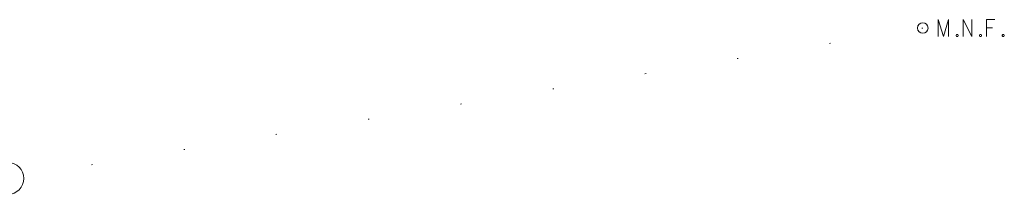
# Model space of a CAD drawing. Extents: x 413123 to 1465301, y 377724 to 504150.
# Tile 134 of 256: x 1463683 to 1463775, y 432818 to 432835. Entities that reach past the tile are written whole.
import ezdxf

# ---------------------------------------------------------------- set-up
doc = ezdxf.new("R2010")
doc.units = 0
doc.header["$MEASUREMENT"] = 0
doc.linetypes.add('DGN Style 1', pattern=[8.732639, 0.01453, -8.718109])
doc.layers.add('GE_X_Cells', color=40, linetype='Continuous', lineweight=0)
doc.layers.add('SV_X_Control_Cells_Found', color=7, linetype='Continuous', lineweight=0)
doc.layers.add('SV_Observation (Construction)', color=97, linetype='DGN Style 1', lineweight=0, transparency=0.9)

# ---------------------------------------------------------------- blocks, each defined once
blk = doc.blocks.new('PC_162')
at = {"layer": 'GE_X_Cells', "color": 52, "linetype": 'Continuous', "lineweight": 0}
blk.add_circle((0, 0), 0.075, dxfattribs=at)
blk = doc.blocks.new('MNAIL_13')
at = {"layer": 'SV_X_Control_Cells_Found', "color": 7, "linetype": 'Continuous', "lineweight": 0, "flags": 128}
for points in [[(0.072, -0.0404), (0.072, 0.0396), (0.0974, -0.0404), (0.1216, 0.0396), (0.1216, -0.0404)], [(0.1905, -0.0404), (0.1905, 0.0396), (0.2319, -0.0404), (0.2319, 0.0396)], [(0.3393, 0.0396), (0.3013, 0.0396), (0.3013, -0.0404)], [(0.3013, 0.0005), (0.3283, 0.0005)], [(0.1602, -0.0297), (0.163, -0.0297), (0.1646, -0.031), (0.1663, -0.0335), (0.1663, -0.0367), (0.1646, -0.0392), (0.163, -0.0404), (0.1602, -0.0404), (0.1585, -0.0392), (0.1569, -0.0367), (0.1569, -0.0335), (0.1585, -0.031), (0.1602, -0.0297)], [(0.271, -0.0297), (0.2737, -0.0297), (0.2754, -0.031), (0.277, -0.0335), (0.277, -0.0367), (0.2754, -0.0392), (0.2737, -0.0404), (0.271, -0.0404), (0.2693, -0.0392), (0.2677, -0.0367), (0.2677, -0.0335), (0.2693, -0.031), (0.271, -0.0297)], [(0.3785, -0.0297), (0.3812, -0.0297), (0.3829, -0.031), (0.3845, -0.0335), (0.3845, -0.0367), (0.3829, -0.0392), (0.3812, -0.0404), (0.3785, -0.0404), (0.3768, -0.0392), (0.3751, -0.0367), (0.3751, -0.0335), (0.3768, -0.031), (0.3785, -0.0297)]]:
    blk.add_lwpolyline(points, dxfattribs=at)
at = {"layer": 'SV_X_Control_Cells_Found', "color": 7, "linetype": 'Continuous', "lineweight": 0}
blk.add_circle((0, 0), 0.0249, dxfattribs=at)

msp = doc.modelspace()

# ---------------------------------------------------------------- linework, layer by layer
at = {"layer": 'SV_Observation (Construction)', "transparency": 33554434}
msp.add_line((1463767.693, 432834.096, 570.952), (1463681.409, 432819.893, 571.359), dxfattribs=at)

# ---------------------------------------------------------------- block references
at = {"layer": 'GE_X_Cells', "color": 52, "linetype": 'Continuous', "lineweight": 0, "xscale": 20, "yscale": 20, "zscale": 20}
msp.add_blockref('PC_162', (1463681.409, 432819.893, 571.359), dxfattribs=at)
at = {"layer": 'SV_X_Control_Cells_Found', "color": 7, "linetype": 'Continuous', "lineweight": 0, "xscale": 20, "yscale": 20, "zscale": 20}
msp.add_blockref('MNAIL_13', (1463767.693, 432834.096, 570.952), dxfattribs=at)

doc.saveas('drawing.dxf')
